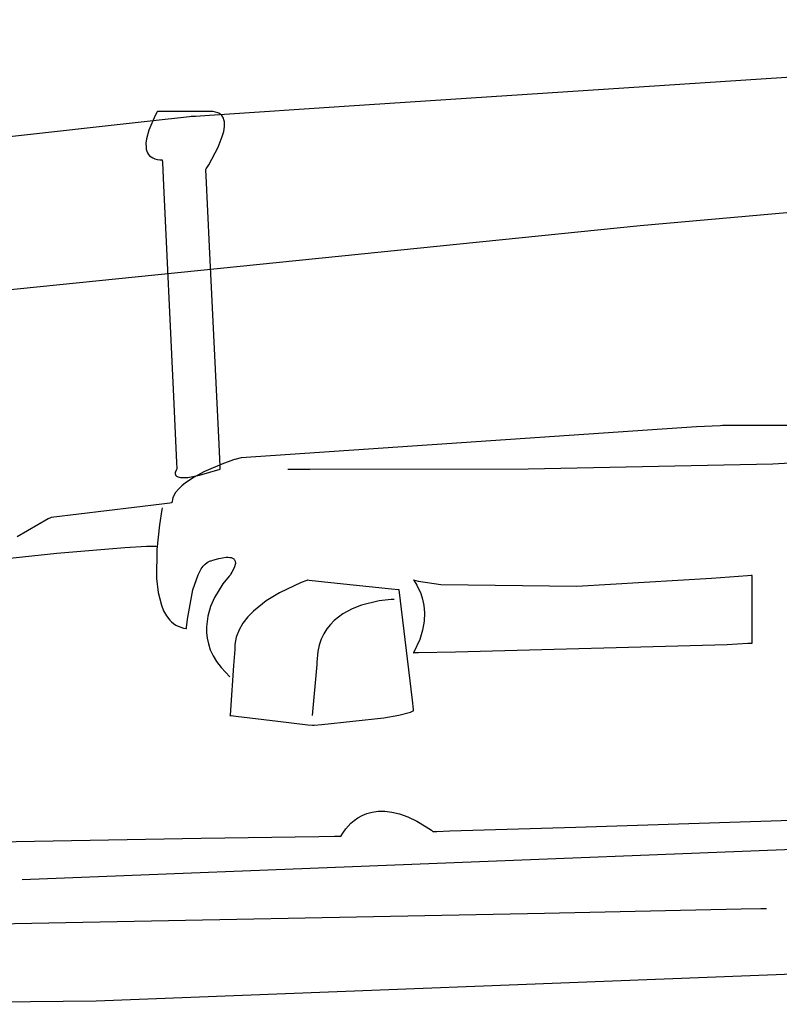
# Model space of a CAD drawing. Extents: x -3.49 to 3.52, y -1.52 to 1.45.
# Tile 6 of 32: x -2.08 to -1.46, y -0.44 to 0.36. Entities that reach past the tile are written whole.
import ezdxf

# ---------------------------------------------------------------- set-up
doc = ezdxf.new("R2010")
doc.units = 0

msp = doc.modelspace()

# ---------------------------------------------------------------- linework, layer by layer
at = {"layer": 'Layer 1', "color": 7, "linetype": 'CONTINUOUS'}
for p, q in [((-1.811649, 0.290225), (-0.747827, 0.359807)), ((-1.924557, 0.282664), (-1.811649, 0.290225)), ((-1.968361, 0.282365), (-1.973528, 0.270574)), ((-1.972404, 0.278022), (-1.94082, 0.281506)), ((-1.96677, 0.285262), (-1.968361, 0.282365)), ((-1.966615, 0.285526), (-1.96677, 0.285262)), ((-1.966583, 0.28558), (-1.966615, 0.285526)), ((-1.96658, 0.285585), (-1.966583, 0.28558)), ((-1.966579, 0.285586), (-1.96658, 0.285585)), ((-1.966577, 0.285587), (-1.966579, 0.285587)), ((-1.966579, 0.285587), (-1.966579, 0.285587)), ((-1.966579, 0.285587), (-1.966579, 0.285587)), ((-1.966579, 0.285587), (-1.966579, 0.285587)), ((-1.966579, 0.285587), (-1.966579, 0.285587)), ((-1.966579, 0.285587), (-1.966579, 0.285587)), ((-1.966579, 0.285587), (-1.966579, 0.285587)), ((-1.966579, 0.285587), (-1.966579, 0.285586)), ((-1.966535, 0.285587), (-1.966577, 0.285587)), ((-1.966275, 0.285587), (-1.966535, 0.285587)), ((-1.963195, 0.285587), (-1.966275, 0.285587)), ((-1.934919, 0.285587), (-1.963195, 0.285587)), ((-1.94082, 0.281506), (-1.939241, 0.28168)), ((-1.939241, 0.28168), (-1.939233, 0.281681)), ((-1.939233, 0.281681), (-1.939232, 0.281681)), ((-1.939232, 0.281681), (-1.939232, 0.281681)), ((-1.939232, 0.281681), (-1.939232, 0.281681)), ((-1.939232, 0.281681), (-1.939232, 0.281681)), ((-1.939232, 0.281681), (-1.939232, 0.281681)), ((-1.939232, 0.281681), (-1.939231, 0.281681)), ((-1.939231, 0.281681), (-1.939228, 0.281681)), ((-1.939228, 0.281681), (-1.939216, 0.281682)), ((-1.939216, 0.281682), (-1.939165, 0.281686)), ((-1.939165, 0.281686), (-1.938622, 0.281722)), ((-1.938622, 0.281722), (-1.935948, 0.281901)), ((-1.935948, 0.281901), (-1.924557, 0.282664)), ((-1.924603, 0.285587), (-1.934919, 0.285587)), ((-1.923717, 0.285587), (-1.924603, 0.285587)), ((-1.923634, 0.285587), (-1.923717, 0.285587)), ((-1.923615, 0.285587), (-1.923634, 0.285587)), ((-1.921692, 0.285502), (-1.923615, 0.285587)), ((-1.91959, 0.285171), (-1.921692, 0.285502)), ((-1.917792, 0.284604), (-1.91959, 0.285171)), ((-1.917002, 0.284236), (-1.917792, 0.284604)), ((-1.916282, 0.283816), (-1.917002, 0.284236)), ((-1.915631, 0.283346), (-1.916282, 0.283816)), ((-1.915045, 0.282826), (-1.915631, 0.283346)), ((-1.914523, 0.282259), (-1.915045, 0.282826)), ((-1.914064, 0.281648), (-1.914523, 0.282259)), ((-1.913665, 0.280994), (-1.914064, 0.281648)), ((-1.913324, 0.2803), (-1.913665, 0.280994)), ((-1.91281, 0.278797), (-1.913324, 0.2803)), ((-1.912505, 0.277156), (-1.91281, 0.278797)), ((-2.876841, 0.178243), (-1.972404, 0.278022)), ((-1.913073, 0.269537), (-1.912463, 0.273525)), ((-1.912395, 0.275393), (-1.912505, 0.277156)), ((-1.912463, 0.273525), (-1.912395, 0.275393)), ((-1.97545, 0.263418), (-1.975885, 0.259906)), ((-1.973528, 0.270574), (-1.97545, 0.263418)), ((-1.917562, 0.256735), (-1.914209, 0.265322)), ((-1.914209, 0.265322), (-1.913073, 0.269537)), ((-1.975885, 0.259906), (-1.975831, 0.256583)), ((-1.975831, 0.256583), (-1.975588, 0.255025)), ((-1.975588, 0.255025), (-1.975184, 0.253556)), ((-1.925087, 0.242582), (-1.917562, 0.256735)), ((-1.975184, 0.253556), (-1.974607, 0.252189)), ((-1.974607, 0.252189), (-1.973842, 0.250936)), ((-1.973842, 0.250936), (-1.972879, 0.249812)), ((-1.972879, 0.249812), (-1.971702, 0.24883)), ((-1.971702, 0.24883), (-1.9703, 0.248005)), ((-1.9703, 0.248005), (-1.96866, 0.247348)), ((-1.96866, 0.247348), (-1.966768, 0.246875)), ((-1.966768, 0.246875), (-1.964612, 0.246598)), ((-1.964612, 0.246598), (-1.963431, 0.246538)), ((-1.963431, 0.246538), (-1.962814, 0.246528)), ((-1.962814, 0.246528), (-1.962735, 0.246528)), ((-1.962735, 0.246528), (-1.962696, 0.246528)), ((-1.962696, 0.246528), (-1.962677, 0.246528)), ((-1.962677, 0.246528), (-1.962673, 0.246528)), ((-1.962673, 0.246528), (-1.962673, 0.246528)), ((-1.962673, 0.246528), (-1.962673, 0.246528)), ((-1.962673, 0.246528), (-1.962673, 0.246527)), ((-1.962673, 0.246527), (-1.962673, 0.246527)), ((-1.962673, 0.246527), (-1.962673, 0.246525)), ((-1.962673, 0.246525), (-1.962673, 0.246517)), ((-1.962673, 0.246517), (-1.962671, 0.246484)), ((-1.962671, 0.246484), (-1.962655, 0.246137)), ((-1.962655, 0.246137), (-1.962575, 0.244441)), ((-1.962575, 0.244441), (-1.961706, 0.225891)), ((-1.927467, 0.238786), (-1.927259, 0.239104)), ((-1.927259, 0.239104), (-1.925087, 0.242582)), ((-1.927516, 0.238712), (-1.927516, 0.238713)), ((-1.927516, 0.238713), (-1.927516, 0.238713)), ((-1.927516, 0.238713), (-1.927516, 0.238713)), ((-1.927516, 0.238713), (-1.927516, 0.238713)), ((-1.927516, 0.238713), (-1.927516, 0.238713)), ((-1.927516, 0.238713), (-1.927516, 0.238713)), ((-1.927516, 0.238713), (-1.927516, 0.238713)), ((-1.927516, 0.238713), (-1.927516, 0.238713)), ((-1.927516, 0.238713), (-1.927515, 0.238713)), ((-1.927516, 0.238711), (-1.927516, 0.238712)), ((-1.927513, 0.23865), (-1.927516, 0.238711)), ((-1.927515, 0.238713), (-1.927514, 0.238715)), ((-1.927514, 0.238715), (-1.92751, 0.238721)), ((-1.927495, 0.238277), (-1.927513, 0.23865)), ((-1.92751, 0.238721), (-1.927467, 0.238786)), ((-1.92727, 0.233631), (-1.927495, 0.238277)), ((-1.924499, 0.176387), (-1.92727, 0.233631)), ((-1.961706, 0.225891), (-1.953969, 0.060861)), ((-1.576514, 0.193534), (-1.195885, 0.226995)), ((-2.336616, 0.115974), (-1.576514, 0.193534)), ((-1.916763, 0.016519), (-1.924499, 0.176387)), ((-1.953969, 0.060861), (-1.951199, 0.001775)), ((-1.53111, 0.03071), (-1.898823, 0.005666)), ((-1.511842, 0.03158), (-1.53111, 0.03071)), ((-1.510034, 0.03166), (-1.511842, 0.03158)), ((-1.509628, 0.031678), (-1.510034, 0.03166)), ((-1.299004, 0.031681), (-1.509628, 0.031678)), ((-1.915893, -0.001448), (-1.916763, 0.016519)), ((-1.951199, 0.001775), (-1.950974, -0.003019)), ((-1.914627, 0.0006), (-1.929234, -0.005797)), ((-1.905236, 0.003969), (-1.914627, 0.0006)), ((-1.904304, 0.004268), (-1.905236, 0.003969)), ((-1.904106, 0.00433), (-1.904304, 0.004268)), ((-1.898823, 0.005666), (-1.904106, 0.00433)), ((-1.666993, -0.003364), (-1.469407, 0.000762)), ((-1.469407, 0.000762), (-1.387561, 0.005332)), ((-1.952225, -0.006474), (-1.952255, -0.006952)), ((-1.952255, -0.006952), (-1.952218, -0.007431)), ((-1.952141, -0.006003), (-1.952225, -0.006474)), ((-1.952218, -0.007431), (-1.952171, -0.007668)), ((-1.952171, -0.007668), (-1.952102, -0.007901)), ((-1.951859, -0.005118), (-1.952141, -0.006003)), ((-1.952102, -0.007901), (-1.952011, -0.008131)), ((-1.951505, -0.004362), (-1.951859, -0.005118)), ((-1.951178, -0.003802), (-1.951505, -0.004362)), ((-1.950977, -0.003501), (-1.951178, -0.003802)), ((-1.950957, -0.003475), (-1.950977, -0.003501)), ((-1.950974, -0.003019), (-1.950956, -0.003404)), ((-1.950953, -0.003469), (-1.950957, -0.003475)), ((-1.950956, -0.003404), (-1.950953, -0.003466)), ((-1.950953, -0.003466), (-1.950953, -0.003468)), ((-1.950953, -0.003468), (-1.950953, -0.003468)), ((-1.950953, -0.003468), (-1.950953, -0.003468)), ((-1.950953, -0.003468), (-1.950953, -0.003469)), ((-1.950953, -0.003469), (-1.950953, -0.003469)), ((-1.950953, -0.003469), (-1.950953, -0.003469)), ((-1.950953, -0.003469), (-1.950953, -0.003469)), ((-1.950953, -0.003469), (-1.950953, -0.003469)), ((-1.950953, -0.003469), (-1.950953, -0.003469)), ((-1.950953, -0.003469), (-1.950953, -0.003469)), ((-1.950953, -0.003469), (-1.950953, -0.003469)), ((-1.929234, -0.005797), (-1.936887, -0.009946)), ((-1.932583, -0.008408), (-1.915795, -0.003469)), ((-1.915814, -0.003091), (-1.915893, -0.001448)), ((-1.915797, -0.003427), (-1.915814, -0.003091)), ((-1.915796, -0.003458), (-1.915797, -0.003427)), ((-1.915795, -0.003466), (-1.915796, -0.003458)), ((-1.915795, -0.003468), (-1.915795, -0.003466)), ((-1.915795, -0.003469), (-1.915795, -0.003468)), ((-1.915795, -0.003468), (-1.915795, -0.003468)), ((-1.915795, -0.003468), (-1.915795, -0.003468)), ((-1.915795, -0.003469), (-1.915795, -0.003469)), ((-1.86111, -0.003469), (-1.86111, -0.003469)), ((-1.86111, -0.003469), (-1.86111, -0.003469)), ((-1.86111, -0.003469), (-1.86111, -0.003469)), ((-1.86111, -0.003469), (-1.86111, -0.003469)), ((-1.86111, -0.003469), (-1.86111, -0.003469)), ((-1.86111, -0.003469), (-1.86111, -0.003469)), ((-1.86111, -0.003469), (-1.861108, -0.003469)), ((-1.861108, -0.003469), (-1.861102, -0.003469)), ((-1.861102, -0.003469), (-1.861033, -0.003469)), ((-1.861033, -0.003469), (-1.86069, -0.003472)), ((-1.86069, -0.003472), (-1.859204, -0.003484)), ((-1.859204, -0.003484), (-1.843331, -0.003591)), ((-1.843331, -0.003591), (-1.666993, -0.003364)), ((-1.952011, -0.008131), (-1.951896, -0.008355)), ((-1.951896, -0.008355), (-1.951754, -0.008573)), ((-1.951754, -0.008573), (-1.951585, -0.008784)), ((-1.951585, -0.008784), (-1.951388, -0.008987)), ((-1.951388, -0.008987), (-1.95116, -0.00918)), ((-1.95116, -0.00918), (-1.950606, -0.009535)), ((-1.950606, -0.009535), (-1.949912, -0.009842)), ((-1.949912, -0.009842), (-1.949066, -0.010091)), ((-1.949066, -0.010091), (-1.948056, -0.010274)), ((-1.948056, -0.010274), (-1.945493, -0.010412)), ((-1.943918, -0.014629), (-1.946999, -0.017149)), ((-1.945493, -0.010412), (-1.942125, -0.010191)), ((-1.936887, -0.009946), (-1.943918, -0.014629)), ((-1.942125, -0.010191), (-1.932583, -0.008408)), ((-1.951892, -0.022496), (-1.953543, -0.025306)), ((-1.949684, -0.019774), (-1.951892, -0.022496)), ((-1.946999, -0.017149), (-1.949684, -0.019774)), ((-1.962991, -0.031791), (-2.052495, -0.042529)), ((-1.956451, -0.031006), (-1.962991, -0.031791)), ((-1.955035, -0.030836), (-1.956451, -0.031006)), ((-1.954901, -0.03082), (-1.955035, -0.030836)), ((-1.954868, -0.030816), (-1.954901, -0.03082)), ((-1.95486, -0.030815), (-1.954868, -0.030816)), ((-1.954859, -0.030815), (-1.95486, -0.030815)), ((-1.954858, -0.030777), (-1.954859, -0.030815)), ((-1.954851, -0.030405), (-1.954858, -0.030777)), ((-1.9548, -0.029664), (-1.954851, -0.030405)), ((-1.954557, -0.028194), (-1.9548, -0.029664)), ((-1.954135, -0.026741), (-1.954557, -0.028194)), ((-1.953543, -0.025306), (-1.954135, -0.026741)), ((-1.962983, -0.036295), (-1.964977, -0.048444)), ((-1.962745, -0.035073), (-1.962983, -0.036295)), ((-1.962687, -0.034786), (-1.962745, -0.035073)), ((-1.962675, -0.034728), (-1.962687, -0.034786)), ((-1.962674, -0.034722), (-1.962675, -0.034728)), ((-1.962673, -0.034721), (-1.962674, -0.034722)), ((-1.962673, -0.03472), (-1.962673, -0.03472)), ((-1.962673, -0.03472), (-1.962673, -0.03472)), ((-1.962673, -0.03472), (-1.962673, -0.03472)), ((-1.962673, -0.03472), (-1.962673, -0.034721)), ((-1.962673, -0.034721), (-1.962673, -0.034721)), ((-2.054795, -0.043834), (-2.079853, -0.058154)), ((-2.052963, -0.042787), (-2.054795, -0.043834)), ((-2.052566, -0.04256), (-2.052963, -0.042787)), ((-2.052528, -0.042538), (-2.052566, -0.04256)), ((-2.052519, -0.042533), (-2.052528, -0.042538)), ((-2.052516, -0.042532), (-2.052519, -0.042533)), ((-2.052514, -0.042531), (-2.052516, -0.042531)), ((-2.052516, -0.042531), (-2.052516, -0.042532)), ((-2.052516, -0.042532), (-2.052516, -0.042532)), ((-2.052495, -0.042529), (-2.052514, -0.042531)), ((-1.964977, -0.048444), (-1.967089, -0.068579)), ((-2.198748, -0.087238), (-2.047902, -0.071558)), ((-2.047902, -0.071558), (-1.992852, -0.066794)), ((-1.992852, -0.066794), (-1.975406, -0.0658)), ((-1.975406, -0.0658), (-1.969826, -0.065728)), ((-1.969826, -0.065728), (-1.9679, -0.065808)), ((-1.9679, -0.065808), (-1.966579, -0.065969)), ((-1.967089, -0.068579), (-1.967258, -0.091854)), ((-1.928115, -0.08032), (-1.926429, -0.078963)), ((-1.926429, -0.078963), (-1.925544, -0.078436)), ((-1.925544, -0.078436), (-1.92463, -0.078016)), ((-1.92463, -0.078016), (-1.923687, -0.077709)), ((-1.923687, -0.077709), (-1.92361, -0.077689)), ((-1.92361, -0.077689), (-1.923608, -0.077688)), ((-1.92361, -0.077689), (-1.92361, -0.077689)), ((-1.923608, -0.077688), (-1.923601, -0.077686)), ((-1.923601, -0.077686), (-1.923573, -0.077675)), ((-1.923573, -0.077675), (-1.923278, -0.077568)), ((-1.923278, -0.077568), (-1.921921, -0.077107)), ((-1.921921, -0.077107), (-1.91704, -0.075733)), ((-1.91704, -0.075733), (-1.914031, -0.075129)), ((-1.914031, -0.075129), (-1.910987, -0.074788)), ((-1.910987, -0.074788), (-1.909532, -0.074764)), ((-1.909532, -0.074764), (-1.908164, -0.074863)), ((-1.908164, -0.074863), (-1.906917, -0.075105)), ((-1.906917, -0.075105), (-1.906349, -0.075286)), ((-1.906349, -0.075286), (-1.905822, -0.075509)), ((-1.905822, -0.075509), (-1.905342, -0.075778)), ((-1.905342, -0.075778), (-1.904912, -0.076095)), ((-1.904912, -0.076095), (-1.904536, -0.076462)), ((-1.904536, -0.076462), (-1.904218, -0.076881)), ((-1.904218, -0.076881), (-1.903962, -0.077356)), ((-1.903962, -0.077356), (-1.903773, -0.077888)), ((-1.903773, -0.077888), (-1.903654, -0.07848)), ((-1.903654, -0.07848), (-1.903609, -0.079134)), ((-1.903609, -0.079134), (-1.903643, -0.079853)), ((-1.933793, -0.089042), (-1.931161, -0.084103)), ((-1.931161, -0.084103), (-1.929691, -0.082047)), ((-1.929691, -0.082047), (-1.928115, -0.08032)), ((-1.906409, -0.086899), (-1.907214, -0.088223)), ((-1.905126, -0.084502), (-1.906409, -0.086899)), ((-1.904254, -0.082422), (-1.905126, -0.084502)), ((-1.903759, -0.080639), (-1.904254, -0.082422)), ((-1.903643, -0.079853), (-1.903759, -0.080639)), ((-1.967258, -0.091854), (-1.965969, -0.103155)), ((-1.937922, -0.101101), (-1.933793, -0.089042)), ((-1.908685, -0.090148), (-1.913651, -0.096219)), ((-1.908144, -0.089573), (-1.908685, -0.090148)), ((-1.908014, -0.08944), (-1.908144, -0.089573)), ((-1.907988, -0.089413), (-1.908014, -0.08944)), ((-1.907985, -0.08941), (-1.907988, -0.089413)), ((-1.907984, -0.08941), (-1.907985, -0.08941)), ((-1.907982, -0.089407), (-1.907984, -0.089409)), ((-1.907984, -0.089409), (-1.907984, -0.089409)), ((-1.907984, -0.089409), (-1.907984, -0.089409)), ((-1.907984, -0.089409), (-1.907984, -0.089409)), ((-1.907984, -0.089409), (-1.907984, -0.089409)), ((-1.907984, -0.089409), (-1.907984, -0.08941)), ((-1.907952, -0.089362), (-1.907982, -0.089407)), ((-1.907893, -0.089272), (-1.907952, -0.089362)), ((-1.907659, -0.088917), (-1.907893, -0.089272)), ((-1.907214, -0.088223), (-1.907659, -0.088917)), ((-1.850321, -0.095121), (-1.868012, -0.103473)), ((-1.845973, -0.093483), (-1.850321, -0.095121)), ((-1.845576, -0.093346), (-1.845973, -0.093483)), ((-1.845494, -0.093318), (-1.845576, -0.093346)), ((-1.845487, -0.093316), (-1.845494, -0.093318)), ((-1.845485, -0.093315), (-1.845487, -0.093316)), ((-1.845484, -0.093315), (-1.845485, -0.093315)), ((-1.845465, -0.093317), (-1.845484, -0.093315)), ((-1.845484, -0.093315), (-1.845484, -0.093315)), ((-1.845484, -0.093315), (-1.845484, -0.093315)), ((-1.845484, -0.093315), (-1.845484, -0.093315)), ((-1.845484, -0.093315), (-1.845484, -0.093315)), ((-1.845484, -0.093315), (-1.845484, -0.093315)), ((-1.845484, -0.093315), (-1.845484, -0.093315)), ((-1.845484, -0.093315), (-1.845484, -0.093315)), ((-1.845484, -0.093315), (-1.845484, -0.093315)), ((-1.845484, -0.093315), (-1.845484, -0.093315)), ((-1.845351, -0.093329), (-1.845465, -0.093317)), ((-1.843927, -0.093479), (-1.845351, -0.093329)), ((-1.826385, -0.095325), (-1.843927, -0.093479)), ((-1.777393, -0.100481), (-1.826385, -0.095325)), ((-1.759541, -0.093317), (-1.759547, -0.093315)), ((-1.759547, -0.093315), (-1.759547, -0.093315)), ((-1.759547, -0.093315), (-1.759547, -0.093315)), ((-1.759547, -0.093315), (-1.759547, -0.093315)), ((-1.759547, -0.093315), (-1.759547, -0.093315)), ((-1.759547, -0.093315), (-1.759547, -0.093315)), ((-1.759547, -0.093315), (-1.759547, -0.093315)), ((-1.759547, -0.093315), (-1.759546, -0.093317)), ((-1.759546, -0.093317), (-1.759534, -0.093331)), ((-1.759488, -0.093332), (-1.759541, -0.093317)), ((-1.759534, -0.093331), (-1.759475, -0.093405)), ((-1.759277, -0.093392), (-1.759488, -0.093332)), ((-1.759475, -0.093405), (-1.759229, -0.093724)), ((-1.755681, -0.094301), (-1.759277, -0.093392)), ((-1.759229, -0.093724), (-1.756971, -0.097222)), ((-1.737581, -0.097112), (-1.755681, -0.094301)), ((-1.518767, -0.09204), (-1.627786, -0.098295)), ((-1.489804, -0.08973), (-1.518767, -0.09204)), ((-1.486934, -0.089482), (-1.489804, -0.08973)), ((-1.486263, -0.089423), (-1.486934, -0.089482)), ((-1.486127, -0.089411), (-1.486263, -0.089423)), ((-1.486114, -0.08941), (-1.486127, -0.089411)), ((-1.486111, -0.08941), (-1.486114, -0.08941)), ((-1.48611, -0.089409), (-1.486111, -0.08941)), ((-1.48611, -0.08941), (-1.48611, -0.089409)), ((-1.48611, -0.089409), (-1.48611, -0.089409)), ((-1.48611, -0.089409), (-1.48611, -0.089409)), ((-1.48611, -0.089409), (-1.48611, -0.089409)), ((-1.48611, -0.089409), (-1.48611, -0.089409)), ((-1.48611, -0.089409), (-1.48611, -0.089409)), ((-1.48611, -0.089409), (-1.48611, -0.089409)), ((-1.48611, -0.089489), (-1.48611, -0.08941)), ((-1.48611, -0.091062), (-1.48611, -0.089489)), ((-1.48611, -0.136121), (-1.48611, -0.091062)), ((-1.965969, -0.103155), (-1.963422, -0.113425)), ((-1.942354, -0.124919), (-1.937922, -0.101101)), ((-1.913651, -0.096219), (-1.920542, -0.107394)), ((-1.868012, -0.103473), (-1.878747, -0.110101)), ((-1.771887, -0.101061), (-1.777393, -0.100481)), ((-1.771383, -0.101114), (-1.771887, -0.101061)), ((-1.771281, -0.101125), (-1.771383, -0.101114)), ((-1.771271, -0.101126), (-1.771281, -0.101125)), ((-1.771268, -0.101126), (-1.771271, -0.101126)), ((-1.771268, -0.101126), (-1.771268, -0.101126)), ((-1.771268, -0.101126), (-1.771268, -0.101126)), ((-1.771268, -0.101126), (-1.771268, -0.101126)), ((-1.771268, -0.101126), (-1.771268, -0.101126)), ((-1.771268, -0.101126), (-1.771268, -0.101126)), ((-1.760555, -0.19039), (-1.771268, -0.101126)), ((-1.756971, -0.097222), (-1.753839, -0.104041)), ((-1.627786, -0.098295), (-1.737581, -0.097112)), ((-1.920542, -0.107394), (-1.923646, -0.114509)), ((-1.878747, -0.110101), (-1.889001, -0.118306)), ((-1.787444, -0.110106), (-1.801565, -0.113507)), ((-1.77767, -0.109029), (-1.787444, -0.110106)), ((-1.775442, -0.108944), (-1.77767, -0.109029)), ((-1.775233, -0.108941), (-1.775442, -0.108944)), ((-1.775184, -0.108941), (-1.775233, -0.108941)), ((-1.775174, -0.108941), (-1.775184, -0.108941)), ((-1.775173, -0.108941), (-1.775174, -0.108941)), ((-1.775174, -0.108941), (-1.775174, -0.108941)), ((-1.775173, -0.108941), (-1.775173, -0.108941)), ((-1.775173, -0.108941), (-1.775173, -0.108941)), ((-1.775173, -0.108941), (-1.775173, -0.108941)), ((-1.775173, -0.108941), (-1.775173, -0.108941)), ((-1.775173, -0.108941), (-1.775173, -0.108941)), ((-1.775173, -0.108941), (-1.775173, -0.108941)), ((-1.753839, -0.104041), (-1.752428, -0.108599)), ((-1.752428, -0.108599), (-1.751378, -0.113871)), ((-1.963422, -0.113425), (-1.961596, -0.117984)), ((-1.961596, -0.117984), (-1.959358, -0.122057)), ((-1.923646, -0.114509), (-1.925956, -0.122436)), ((-1.889001, -0.118306), (-1.89354, -0.122986)), ((-1.809224, -0.116497), (-1.816732, -0.120571)), ((-1.801565, -0.113507), (-1.809224, -0.116497)), ((-1.751378, -0.113871), (-1.750882, -0.119819)), ((-1.959358, -0.122057), (-1.956676, -0.12557)), ((-1.956676, -0.12557), (-1.955159, -0.127093)), ((-1.955159, -0.127093), (-1.953519, -0.128447)), ((-1.943069, -0.131524), (-1.942354, -0.124919)), ((-1.925956, -0.122436), (-1.927047, -0.131021)), ((-1.89354, -0.122986), (-1.89747, -0.128044)), ((-1.823678, -0.125896), (-1.826811, -0.12908)), ((-1.816732, -0.120571), (-1.823678, -0.125896)), ((-1.751134, -0.126404), (-1.752327, -0.133587)), ((-1.750882, -0.119819), (-1.751134, -0.126404)), ((-1.953519, -0.128447), (-1.951752, -0.129623)), ((-1.951752, -0.129623), (-1.949854, -0.130612)), ((-1.949854, -0.130612), (-1.947821, -0.131403)), ((-1.947821, -0.131403), (-1.945649, -0.131989)), ((-1.945649, -0.131989), (-1.943333, -0.132358)), ((-1.943333, -0.132358), (-1.943184, -0.132374)), ((-1.943184, -0.132374), (-1.943146, -0.132377)), ((-1.943146, -0.132377), (-1.943142, -0.132378)), ((-1.943142, -0.132377), (-1.943141, -0.132374)), ((-1.943142, -0.132378), (-1.943142, -0.132377)), ((-1.943142, -0.132378), (-1.943142, -0.132378)), ((-1.943142, -0.132378), (-1.943142, -0.132378)), ((-1.943142, -0.132378), (-1.943142, -0.132378)), ((-1.943142, -0.132378), (-1.943142, -0.132378)), ((-1.943142, -0.132378), (-1.943142, -0.132378)), ((-1.943141, -0.132374), (-1.943139, -0.132343)), ((-1.943139, -0.132343), (-1.943126, -0.132187)), ((-1.943126, -0.132187), (-1.943069, -0.131524)), ((-1.927047, -0.131021), (-1.927002, -0.135512)), ((-1.900628, -0.133474), (-1.90285, -0.139271)), ((-1.89747, -0.128044), (-1.900628, -0.133474)), ((-1.829649, -0.132639), (-1.832139, -0.136595)), ((-1.826811, -0.12908), (-1.829649, -0.132639)), ((-1.752327, -0.133587), (-1.754654, -0.14133)), ((-1.927002, -0.135512), (-1.926493, -0.140109)), ((-1.926493, -0.140109), (-1.925466, -0.144793)), ((-1.903559, -0.142305), (-1.903973, -0.145429)), ((-1.90285, -0.139271), (-1.903559, -0.142305)), ((-1.834232, -0.140969), (-1.835874, -0.145781)), ((-1.832139, -0.136595), (-1.834232, -0.140969)), ((-1.754654, -0.14133), (-1.759547, -0.151909)), ((-1.48611, -0.143177), (-1.48611, -0.136121)), ((-1.48611, -0.143889), (-1.48611, -0.143177)), ((-1.925466, -0.144793), (-1.923869, -0.149545)), ((-1.923869, -0.149545), (-1.921648, -0.154345)), ((-1.904169, -0.149267), (-1.905107, -0.162397)), ((-1.904088, -0.14814), (-1.904169, -0.149267)), ((-1.904081, -0.148035), (-1.904088, -0.14814)), ((-1.904079, -0.14801), (-1.904081, -0.148035)), ((-1.903973, -0.145429), (-1.904079, -0.14801)), ((-1.837015, -0.151052), (-1.837673, -0.15972)), ((-1.835874, -0.145781), (-1.837015, -0.151052)), ((-1.725859, -0.151286), (-1.506118, -0.14531)), ((-1.506118, -0.14531), (-1.48948, -0.144354)), ((-1.48948, -0.144354), (-1.486342, -0.144114)), ((-1.486342, -0.144114), (-1.486161, -0.144099)), ((-1.486161, -0.144099), (-1.486116, -0.144095)), ((-1.486116, -0.144095), (-1.48611, -0.144094)), ((-1.48611, -0.144056), (-1.48611, -0.143889)), ((-1.48611, -0.14409), (-1.48611, -0.144056)), ((-1.48611, -0.144093), (-1.48611, -0.14409)), ((-1.48611, -0.144094), (-1.48611, -0.144093)), ((-1.48611, -0.144094), (-1.48611, -0.144094)), ((-1.48611, -0.144094), (-1.48611, -0.144094)), ((-1.48611, -0.144094), (-1.48611, -0.144094)), ((-1.48611, -0.144094), (-1.48611, -0.144094)), ((-1.48611, -0.144094), (-1.48611, -0.144094)), ((-1.921648, -0.154345), (-1.91875, -0.159175)), ((-1.91875, -0.159175), (-1.915122, -0.164014)), ((-1.759547, -0.151909), (-1.759547, -0.151909)), ((-1.759547, -0.151909), (-1.759547, -0.151909)), ((-1.759547, -0.151909), (-1.759547, -0.151909)), ((-1.759547, -0.151909), (-1.759547, -0.151909)), ((-1.759547, -0.151909), (-1.759546, -0.151909)), ((-1.759546, -0.151909), (-1.759543, -0.151909)), ((-1.759543, -0.151909), (-1.75953, -0.151909)), ((-1.75953, -0.151909), (-1.759389, -0.151907)), ((-1.759389, -0.151907), (-1.758695, -0.151895)), ((-1.758695, -0.151895), (-1.755726, -0.151842)), ((-1.755726, -0.151842), (-1.725859, -0.151286)), ((-1.915122, -0.164014), (-1.907984, -0.171441)), ((-1.905107, -0.162397), (-1.907677, -0.198383)), ((-1.837829, -0.161437), (-1.841579, -0.202689)), ((-1.83769, -0.159906), (-1.837829, -0.161437)), ((-1.837677, -0.159761), (-1.83769, -0.159906)), ((-1.837674, -0.159728), (-1.837677, -0.159761)), ((-1.837673, -0.159721), (-1.837674, -0.159728)), ((-1.837673, -0.15972), (-1.837673, -0.15972)), ((-1.837673, -0.15972), (-1.837673, -0.15972)), ((-1.837673, -0.15972), (-1.837673, -0.15972)), ((-1.837673, -0.15972), (-1.837673, -0.15972)), ((-1.837673, -0.15972), (-1.837673, -0.15972)), ((-1.837673, -0.15972), (-1.837673, -0.159721)), ((-1.837673, -0.159721), (-1.837673, -0.159721)), ((-1.837673, -0.159721), (-1.837673, -0.159721)), ((-1.759659, -0.197849), (-1.760555, -0.19039)), ((-1.907677, -0.198383), (-1.907957, -0.202303)), ((-1.760475, -0.199217), (-1.759705, -0.198861)), ((-1.759705, -0.198861), (-1.759613, -0.198816)), ((-1.759572, -0.198576), (-1.759659, -0.197849)), ((-1.759613, -0.198816), (-1.759568, -0.198794)), ((-1.759552, -0.198745), (-1.759572, -0.198576)), ((-1.759568, -0.198794), (-1.759557, -0.198788)), ((-1.759557, -0.198788), (-1.759551, -0.198785)), ((-1.759548, -0.198779), (-1.759552, -0.198745)), ((-1.759551, -0.198785), (-1.759548, -0.198784)), ((-1.759547, -0.198782), (-1.759548, -0.198779)), ((-1.759548, -0.198784), (-1.759547, -0.198783)), ((-1.759547, -0.198783), (-1.759547, -0.198782)), ((-1.759547, -0.198783), (-1.759547, -0.198783)), ((-1.759547, -0.198783), (-1.759547, -0.198783)), ((-1.759547, -0.198783), (-1.759547, -0.198783)), ((-1.759547, -0.198783), (-1.759547, -0.198783)), ((-1.90798, -0.202633), (-1.907984, -0.202687)), ((-1.907984, -0.202687), (-1.907984, -0.202689)), ((-1.907984, -0.202689), (-1.907984, -0.202689)), ((-1.907984, -0.202689), (-1.907984, -0.202689)), ((-1.907984, -0.202689), (-1.907984, -0.202689)), ((-1.907984, -0.202689), (-1.907984, -0.202689)), ((-1.907984, -0.202689), (-1.907984, -0.202689)), ((-1.907984, -0.202689), (-1.907984, -0.202689)), ((-1.907984, -0.202689), (-1.907984, -0.202689)), ((-1.907984, -0.202689), (-1.907983, -0.202689)), ((-1.907983, -0.202689), (-1.907979, -0.20269)), ((-1.907957, -0.202303), (-1.90798, -0.202633)), ((-1.907979, -0.20269), (-1.907963, -0.202692)), ((-1.907963, -0.202692), (-1.907789, -0.202713)), ((-1.907789, -0.202713), (-1.906937, -0.202819)), ((-1.906937, -0.202819), (-1.903346, -0.203263)), ((-1.903346, -0.203263), (-1.869423, -0.207326)), ((-1.833651, -0.20997), (-1.783642, -0.20468)), ((-1.783642, -0.20468), (-1.771546, -0.202473)), ((-1.771546, -0.202473), (-1.762221, -0.199912)), ((-1.762221, -0.199912), (-1.760475, -0.199217)), ((-1.869423, -0.207326), (-1.844987, -0.210124)), ((-1.844987, -0.210124), (-1.841414, -0.210494)), ((-1.841414, -0.210494), (-1.840036, -0.210408)), ((-1.840036, -0.210408), (-1.833651, -0.20997)), ((-0.697644, -0.281412), (-2.075953, -0.335504)), ((-1.807594, -0.287586), (-1.80458, -0.28546)), ((-1.80458, -0.28546), (-1.801147, -0.283552)), ((-1.801147, -0.283552), (-1.797282, -0.281962)), ((-1.797282, -0.281962), (-1.792974, -0.28079)), ((-1.792974, -0.28079), (-1.788209, -0.280138)), ((-1.788209, -0.280138), (-1.782974, -0.280106)), ((-1.782974, -0.280106), (-1.777258, -0.280795)), ((-1.777258, -0.280795), (-1.771047, -0.282305)), ((-1.771047, -0.282305), (-1.76433, -0.284738)), ((-1.76433, -0.284738), (-1.757093, -0.288193)), ((-1.62856, -0.292945), (-1.311075, -0.282589)), ((-1.816823, -0.297954), (-1.81425, -0.294261)), ((-1.81425, -0.294261), (-1.810202, -0.289829)), ((-1.810202, -0.289829), (-1.807594, -0.287586)), ((-1.757093, -0.288193), (-1.749323, -0.292771)), ((-1.749323, -0.292771), (-1.745235, -0.295513)), ((-1.730257, -0.296034), (-1.62856, -0.292945)), ((-2.195667, -0.306463), (-1.931261, -0.301933)), ((-1.931261, -0.301933), (-1.836101, -0.300506)), ((-1.836101, -0.300506), (-1.823394, -0.300372)), ((-1.823394, -0.300372), (-1.819161, -0.300348)), ((-1.819161, -0.300348), (-1.818338, -0.300347)), ((-1.818338, -0.300347), (-1.818148, -0.300346)), ((-1.818148, -0.300346), (-1.818142, -0.300346)), ((-1.818142, -0.300346), (-1.818141, -0.300345)), ((-1.818142, -0.300346), (-1.818142, -0.300346)), ((-1.818142, -0.300346), (-1.818142, -0.300346)), ((-1.818142, -0.300346), (-1.818142, -0.300346)), ((-1.818142, -0.300346), (-1.818142, -0.300346)), ((-1.818142, -0.300346), (-1.818142, -0.300346)), ((-1.818141, -0.300345), (-1.818139, -0.300341)), ((-1.818139, -0.300341), (-1.81812, -0.3003)), ((-1.81812, -0.3003), (-1.818023, -0.3001)), ((-1.818023, -0.3001), (-1.816823, -0.297954)), ((-1.745235, -0.295513), (-1.744192, -0.296248)), ((-1.744192, -0.296248), (-1.743929, -0.296435)), ((-1.743929, -0.296435), (-1.743921, -0.296441)), ((-1.743921, -0.296441), (-1.743921, -0.296441)), ((-1.743921, -0.296441), (-1.743921, -0.296441)), ((-1.743921, -0.296441), (-1.743921, -0.296441)), ((-1.743921, -0.296441), (-1.74392, -0.296441)), ((-1.74392, -0.296441), (-1.743917, -0.296441)), ((-1.743917, -0.296441), (-1.743906, -0.29644)), ((-1.743906, -0.29644), (-1.743858, -0.296439)), ((-1.743858, -0.296439), (-1.743348, -0.296424)), ((-1.743348, -0.296424), (-1.740845, -0.29635)), ((-1.740845, -0.29635), (-1.730257, -0.296034)), ((-1.653696, -0.362874), (-2.686378, -0.382648)), ((-1.494986, -0.359398), (-1.653696, -0.362874)), ((-1.479, -0.359043), (-1.494986, -0.359398)), ((-1.475247, -0.35896), (-1.479, -0.359043)), ((-1.474485, -0.358943), (-1.475247, -0.35896)), ((-1.474413, -0.358941), (-1.474485, -0.358943)), ((-1.474396, -0.358941), (-1.474413, -0.358941)), ((-1.474391, -0.358941), (-1.474396, -0.358941)), ((-1.47439, -0.358941), (-1.474391, -0.358941)), ((-1.47439, -0.358941), (-1.47439, -0.358941)), ((-1.47439, -0.358941), (-1.47439, -0.358941)), ((-1.47439, -0.358941), (-1.47439, -0.358941)), ((-1.47439, -0.358941), (-1.47439, -0.358941)), ((-0.867981, -0.389469), (-2.01619, -0.433533)), ((-2.01619, -0.433533), (-2.281026, -0.436184))]:
    msp.add_line(p, q, dxfattribs=at)

doc.saveas('drawing.dxf')
